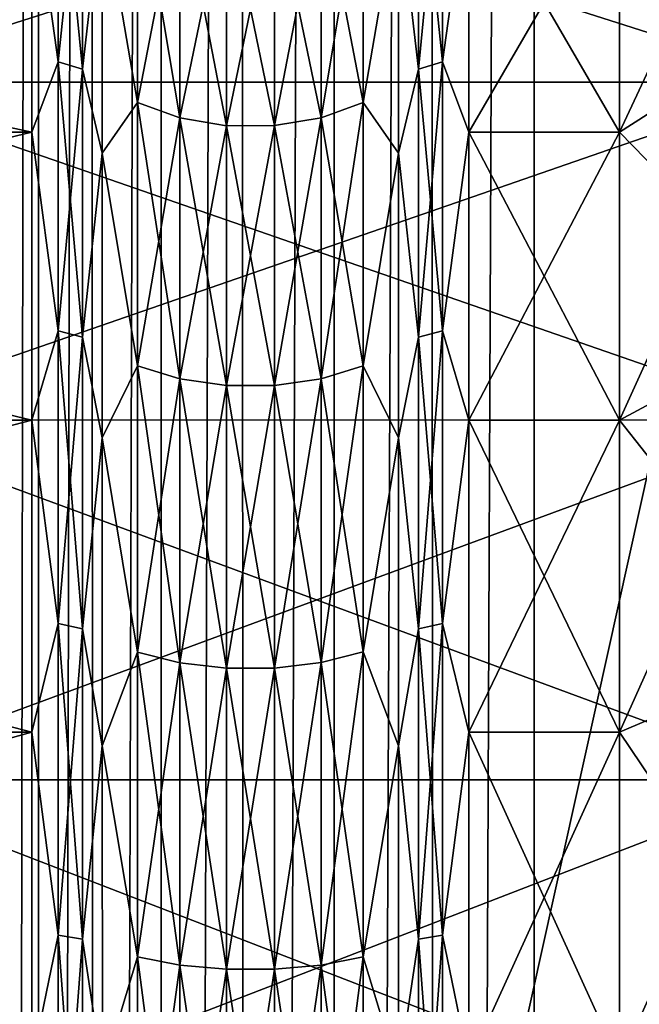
# Model space of a CAD drawing. Header units: metres. Extents: x -206 to 75, y -104 to 104.
# Tile 224 of 256: x -168.54 to -165.18, y 5.04 to 10.37. Entities that reach past the tile are written whole.
import ezdxf

# ---------------------------------------------------------------- set-up
doc = ezdxf.new("R2010")
doc.units = ezdxf.units.M
doc.layers.add('solid_01_1-CONSUMER_THERM_B_125288', color=7, linetype='CONTINUOUS')

msp = doc.modelspace()

# ---------------------------------------------------------------- linework, layer by layer
at = {"layer": 'solid_01_1-CONSUMER_THERM_B_125288'}
for points in [[(-168.648697, 65.649712), (-168.448624, 65.133507), (-168.629883, -65.70829)], [(-168.448624, 65.133507), (-168.429977, -65.192032), (-168.629883, -65.70829)], [(-168.448624, 65.133507), (-168.15712, 64.662857), (-168.429977, -65.192032)], [(-168.15712, 64.662857), (-168.138596, -64.721298), (-168.429977, -65.192032)], [(-168.15712, 64.662857), (-167.784088, 64.253792), (-168.138596, -64.721298)], [(-167.784088, 64.253792), (-167.765686, -64.312126), (-168.138596, -64.721298)], [(-167.784088, 64.253792), (-167.342255, 63.920231), (-167.765686, -64.312126)], [(-167.342255, 63.920231), (-167.323944, -63.978439), (-167.765686, -64.312126)], [(-167.342255, 63.920231), (-166.846649, 63.673542), (-167.323944, -63.978439)], [(-166.846649, 63.673542), (-166.8284, -63.731609), (-167.323944, -63.978439)], [(-166.846649, 63.673542), (-166.314148, 63.522121), (-166.8284, -63.731609)], [(-166.314148, 63.522121), (-166.295959, -63.580036), (-166.8284, -63.731609)], [(-166.314148, 63.522121), (-165.762909, 63.471123), (-166.295959, -63.580036)], [(-165.762909, 63.471123), (-165.744736, -63.528877), (-166.295959, -63.580036)], [(-161.762909, 63.471695), (-165.744736, -63.528877), (-165.762909, 63.471123)], [(-161.762909, 63.471695), (-161.744736, -63.528305), (-165.744736, -63.528877)], [(-173.500031, -37.518787, 108.5), (-88.500069, 37.481255, 108.5), (-173.500061, 37.481213, 108.5)], [(-173.500031, -37.518787, 108.5), (-88.500031, -37.518745, 108.5), (-88.500069, 37.481255, 108.5)], [(-170.501846, 18.983009, 63.5), (-91.49826, 18.983047, 63.5), (-170.501831, -19.02058, 63.5)], [(-91.498245, -19.020542, 63.5), (-170.501831, -19.02058, 63.5), (-91.49826, 18.983047, 63.5)], [(-171.000061, 18.481215, 6), (-171.000046, -18.518785, 6), (-162.800064, 18.481218, 6)], [(-171.000046, -18.518785, 6), (-162.800034, -18.518782, 6), (-162.800064, 18.481218, 6)], [(-165.29245, 9.765685, 12.672629), (-164.292465, 11.899856, 13.307663), (-165.292465, 11.170895, 13.992211)], [(-165.29245, 9.765685, 12.672629), (-164.29245, 10.403083, 11.902101), (-164.292465, 11.899856, 13.307663)], [(-164.292465, 11.718605, 11.25147), (-164.29245, 10.035978, 9.933196), (-169.577301, 11.718486, 11.25136)], [(-164.292465, 11.718586, 37.748547), (-169.577301, 11.718486, 37.748642), (-169.577301, 10.035961, 39.066814)], [(-164.29245, 10.035962, 39.066814), (-164.292465, 11.718586, 37.748547), (-169.577301, 10.035961, 39.066814)], [(-164.29245, 10.035978, 9.933196), (-169.577301, 10.035961, 9.933186), (-169.577301, 11.718486, 11.25136)], [(-168.333969, 10.146345, 13.025941), (-168.333969, 11.455275, 14.33487), (-168.47673, 11.170884, 13.992202)], [(-168.47673, 11.170884, 35.007797), (-168.333969, 11.455275, 34.665131), (-168.333969, 10.146345, 35.97406)], [(-168.202835, 11.409711, 14.375237), (-168.333969, 11.455275, 14.33487), (-168.333969, 10.146345, 13.025941)], [(-168.202835, 10.105979, 35.928493), (-168.333969, 10.146345, 35.97406), (-168.333969, 11.455275, 34.665131)], [(-168.202835, 11.409711, 34.624763), (-168.202835, 10.105979, 35.928493), (-168.333969, 11.455275, 34.665131)], [(-166.251099, 11.455245, 14.334898), (-166.382202, 11.409653, 14.37529), (-166.382202, 10.105927, 13.071565)], [(-166.251099, 10.146318, 13.025971), (-166.251099, 11.455245, 14.334898), (-166.382202, 10.105927, 13.071565)], [(-166.251099, 11.455245, 34.6651), (-166.251099, 10.146318, 35.97403), (-166.382202, 11.409653, 34.62471)], [(-166.251099, 11.455245, 34.6651), (-166.108185, 11.170885, 35.007797), (-166.251099, 10.146318, 35.97403)], [(-166.251099, 10.146318, 13.025971), (-166.108185, 11.170885, 13.992202), (-166.251099, 11.455245, 14.334898)], [(-168.202835, 10.105979, 13.071505), (-168.202835, 11.409711, 14.375237), (-168.333969, 10.146345, 13.025941)], [(-168.202835, 11.409711, 34.624763), (-168.094711, 11.041552, 34.886345), (-168.202835, 10.105979, 35.928493)], [(-168.202835, 10.105979, 13.071505), (-168.094711, 11.041552, 14.113654), (-168.202835, 11.409711, 14.375237)], [(-166.382202, 10.105927, 13.071565), (-166.382202, 11.409653, 14.37529), (-166.490204, 11.041552, 14.113654)], [(-166.490204, 11.041552, 34.886345), (-166.382202, 11.409653, 34.62471), (-166.382202, 10.105927, 35.928436)], [(-166.251099, 10.146318, 35.97403), (-166.382202, 10.105927, 35.928436), (-166.382202, 11.409653, 34.62471)], [(-168.094711, 11.041552, 34.886345), (-167.903503, 11.205965, 34.44426), (-167.903503, 9.925475, 35.724751)], [(-167.903503, 9.925475, 13.275251), (-167.903503, 11.205965, 14.55574), (-168.094711, 11.041552, 14.113654)], [(-167.674515, 9.843162, 35.631836), (-167.903503, 9.925475, 35.724751), (-167.903503, 11.205965, 34.44426)], [(-167.67453, 11.113051, 34.361946), (-167.674515, 9.843162, 35.631836), (-167.903503, 11.205965, 34.44426)], [(-167.67453, 11.113051, 14.638054), (-167.903503, 11.205965, 14.55574), (-167.903503, 9.925475, 13.275251)], [(-166.680359, 11.206533, 34.444763), (-166.680359, 9.92598, 35.725319), (-166.90918, 11.113408, 34.362263)], [(-166.680359, 11.206533, 14.555237), (-166.90918, 11.113408, 14.637739), (-166.90918, 9.843477, 13.367808)], [(-166.680359, 9.92598, 13.274683), (-166.680359, 11.206533, 14.555237), (-166.90918, 9.843477, 13.367808)], [(-166.680359, 9.92598, 13.274683), (-166.490204, 11.041552, 14.113654), (-166.680359, 11.206533, 14.555237)], [(-166.680359, 11.206533, 34.444763), (-166.490204, 11.041552, 34.886345), (-166.680359, 9.92598, 35.725319)], [(-174.992462, 9.76568, 12.672629), (-168.47673, 11.170884, 13.992202), (-174.992462, 11.17089, 13.992211)], [(-174.992462, 11.17089, 35.00779), (-168.47673, 11.170884, 35.007797), (-168.47673, 9.765674, 36.327377)], [(-174.992462, 9.76568, 36.32737), (-174.992462, 11.17089, 35.00779), (-168.47673, 9.765674, 36.327377)], [(-174.992462, 9.76568, 12.672629), (-168.47673, 9.765674, 12.672622), (-168.47673, 11.170884, 13.992202)], [(-168.333969, 10.146345, 13.025941), (-168.47673, 11.170884, 13.992202), (-168.47673, 9.765674, 12.672622)], [(-168.47673, 9.765674, 36.327377), (-168.47673, 11.170884, 35.007797), (-168.333969, 10.146345, 35.97406)], [(-166.251099, 10.146318, 35.97403), (-166.108185, 11.170885, 35.007797), (-166.108185, 9.765676, 36.327377)], [(-166.251099, 10.146318, 13.025971), (-166.108185, 9.765676, 12.672622), (-166.108185, 11.170885, 13.992202)], [(-166.108185, 11.170885, 35.007797), (-165.292465, 11.170895, 35.00779), (-165.29245, 9.765685, 36.32737)], [(-165.292465, 11.170895, 13.992211), (-166.108185, 11.170885, 13.992202), (-166.108185, 9.765676, 12.672622)], [(-165.29245, 9.765685, 12.672629), (-165.292465, 11.170895, 13.992211), (-166.108185, 9.765676, 12.672622)], [(-166.108185, 9.765676, 36.327377), (-166.108185, 11.170885, 35.007797), (-165.29245, 9.765685, 36.32737)], [(-165.29245, 9.765685, 36.32737), (-165.292465, 11.170895, 35.00779), (-164.29245, 10.403083, 37.0979)], [(-167.674515, 9.843162, 13.368164), (-167.67453, 11.113051, 14.638054), (-167.903503, 9.925475, 13.275251)], [(-167.422043, 9.800755, 35.583965), (-167.674515, 9.843162, 35.631836), (-167.67453, 11.113051, 34.361946)], [(-167.422043, 11.065184, 34.319538), (-167.422043, 9.800755, 35.583965), (-167.67453, 11.113051, 34.361946)], [(-167.422043, 11.065184, 14.680462), (-167.67453, 11.113051, 14.638054), (-167.674515, 9.843162, 13.368164)], [(-166.90918, 11.113408, 34.362263), (-166.90918, 9.843477, 35.632191), (-167.161575, 11.065305, 34.319645)], [(-166.90918, 11.113408, 14.637739), (-167.161575, 11.065305, 14.680355), (-167.161575, 9.800861, 13.415912)], [(-166.90918, 9.843477, 13.367808), (-166.90918, 11.113408, 14.637739), (-167.161575, 9.800861, 13.415912)], [(-166.680359, 9.92598, 35.725319), (-166.90918, 9.843477, 35.632191), (-166.90918, 11.113408, 34.362263)], [(-168.202835, 10.105979, 35.928493), (-168.094711, 11.041552, 34.886345), (-168.094711, 9.652583, 36.190674)], [(-168.202835, 10.105979, 13.071505), (-168.094711, 9.652583, 12.809325), (-168.094711, 11.041552, 14.113654)], [(-168.094711, 9.652583, 36.190674), (-168.094711, 11.041552, 34.886345), (-167.903503, 9.925475, 35.724751)], [(-167.903503, 9.925475, 13.275251), (-168.094711, 11.041552, 14.113654), (-168.094711, 9.652583, 12.809325)], [(-167.422043, 9.800755, 13.416033), (-167.422043, 11.065184, 14.680462), (-167.674515, 9.843162, 13.368164)], [(-167.161575, 11.065305, 34.319645), (-167.161575, 9.800861, 35.584087), (-167.422043, 11.065184, 34.319538)], [(-167.161575, 11.065305, 14.680355), (-167.422043, 11.065184, 14.680462), (-167.422043, 9.800755, 13.416033)], [(-167.161575, 9.800861, 13.415912), (-167.161575, 11.065305, 14.680355), (-167.422043, 9.800755, 13.416033)], [(-167.161575, 9.800861, 35.584087), (-167.422043, 9.800755, 35.583965), (-167.422043, 11.065184, 34.319538)], [(-166.90918, 9.843477, 35.632191), (-167.161575, 9.800861, 35.584087), (-167.161575, 11.065305, 34.319645)], [(-166.680359, 9.92598, 13.274683), (-166.490204, 9.652583, 12.809325), (-166.490204, 11.041552, 14.113654)], [(-166.680359, 9.92598, 35.725319), (-166.490204, 11.041552, 34.886345), (-166.490204, 9.652583, 36.190674)], [(-166.382202, 10.105927, 13.071565), (-166.490204, 11.041552, 14.113654), (-166.490204, 9.652583, 12.809325)], [(-166.490204, 9.652583, 36.190674), (-166.490204, 11.041552, 34.886345), (-166.382202, 10.105927, 35.928436)], [(-165.29245, 8.206168, 11.539573), (-164.29245, 8.741951, 10.695221), (-164.29245, 10.403083, 11.902101)], [(-165.29245, 8.206168, 11.539573), (-164.29245, 10.403083, 11.902101), (-165.29245, 9.765685, 12.672629)], [(-165.29245, 9.765685, 36.32737), (-164.29245, 10.403083, 37.0979), (-164.29245, 8.741951, 38.304779)], [(-168.333954, 8.689185, 11.884329), (-168.333969, 10.146345, 13.025941), (-168.47673, 9.765674, 12.672622)], [(-168.47673, 9.765674, 36.327377), (-168.333969, 10.146345, 35.97406), (-168.333954, 8.689185, 37.115673)], [(-168.202835, 10.105979, 13.071505), (-168.333969, 10.146345, 13.025941), (-168.333954, 8.689185, 11.884329)], [(-168.202835, 8.654605, 37.065575), (-168.333954, 8.689185, 37.115673), (-168.333969, 10.146345, 35.97406)], [(-168.202835, 10.105979, 35.928493), (-168.202835, 8.654605, 37.065575), (-168.333969, 10.146345, 35.97406)], [(-166.251099, 10.146318, 13.025971), (-166.382202, 10.105927, 13.071565), (-166.382202, 8.654561, 11.934491)], [(-166.251083, 8.689162, 11.884363), (-166.251099, 10.146318, 13.025971), (-166.382202, 8.654561, 11.934491)], [(-166.251099, 10.146318, 35.97403), (-166.251083, 8.689162, 37.115639), (-166.382202, 10.105927, 35.928436)], [(-166.251099, 10.146318, 35.97403), (-166.108185, 9.765676, 36.327377), (-166.251083, 8.689162, 37.115639)], [(-166.251083, 8.689162, 11.884363), (-166.108185, 9.765676, 12.672622), (-166.251099, 10.146318, 13.025971)], [(-168.202835, 8.654605, 11.934426), (-168.202835, 10.105979, 13.071505), (-168.333954, 8.689185, 11.884329)], [(-168.202835, 10.105979, 35.928493), (-168.094711, 9.652583, 36.190674), (-168.202835, 8.654605, 37.065575)], [(-168.202835, 8.654605, 11.934426), (-168.094711, 9.652583, 12.809325), (-168.202835, 10.105979, 13.071505)], [(-166.382202, 8.654561, 11.934491), (-166.382202, 10.105927, 13.071565), (-166.490204, 9.652583, 12.809325)], [(-166.490204, 9.652583, 36.190674), (-166.382202, 10.105927, 35.928436), (-166.382202, 8.654561, 37.06551)], [(-166.251083, 8.689162, 37.115639), (-166.382202, 8.654561, 37.06551), (-166.382202, 10.105927, 35.928436)], [(-164.29245, 10.035978, 9.933196), (-164.29245, 8.206793, 8.827413), (-169.577301, 10.035961, 9.933186)], [(-164.29245, 10.035962, 39.066814), (-169.577301, 10.035961, 39.066814), (-169.577301, 8.206816, 40.172573)], [(-164.29245, 8.20678, 40.172592), (-164.29245, 10.035962, 39.066814), (-169.577301, 8.206816, 40.172573)], [(-164.29245, 8.206793, 8.827413), (-169.577301, 8.206816, 8.827429), (-169.577301, 10.035961, 9.933186)], [(-168.094711, 9.652583, 36.190674), (-167.903503, 9.925475, 35.724751), (-167.903503, 8.499977, 36.841557)], [(-167.903503, 8.499977, 12.158444), (-167.903503, 9.925475, 13.275251), (-168.094711, 9.652583, 12.809325)], [(-167.674515, 8.429462, 36.739399), (-167.903503, 8.499977, 36.841557), (-167.903503, 9.925475, 35.724751)], [(-167.674515, 9.843162, 35.631836), (-167.674515, 8.429462, 36.739399), (-167.903503, 9.925475, 35.724751)], [(-167.674515, 9.843162, 13.368164), (-167.903503, 9.925475, 13.275251), (-167.903503, 8.499977, 12.158444)], [(-166.680359, 9.92598, 35.725319), (-166.680359, 8.500409, 36.842182), (-166.90918, 9.843477, 35.632191)], [(-166.680359, 9.92598, 13.274683), (-166.90918, 9.843477, 13.367808), (-166.90918, 8.429733, 12.26021)], [(-166.680359, 8.500409, 12.157819), (-166.680359, 9.92598, 13.274683), (-166.90918, 8.429733, 12.26021)], [(-166.680359, 8.500409, 12.157819), (-166.490204, 9.652583, 12.809325), (-166.680359, 9.92598, 13.274683)], [(-166.680359, 9.92598, 35.725319), (-166.490204, 9.652583, 36.190674), (-166.680359, 8.500409, 36.842182)], [(-167.674515, 8.429462, 12.260602), (-167.674515, 9.843162, 13.368164), (-167.903503, 8.499977, 12.158444)], [(-167.422043, 8.393134, 36.686768), (-167.674515, 8.429462, 36.739399), (-167.674515, 9.843162, 35.631836)], [(-167.422043, 9.800755, 35.583965), (-167.422043, 8.393134, 36.686768), (-167.674515, 9.843162, 35.631836)], [(-167.422043, 9.800755, 13.416033), (-167.674515, 9.843162, 13.368164), (-167.674515, 8.429462, 12.260602)], [(-166.90918, 9.843477, 35.632191), (-166.90918, 8.429733, 36.739788), (-167.161575, 9.800861, 35.584087)], [(-166.90918, 9.843477, 13.367808), (-167.161575, 9.800861, 13.415912), (-167.161575, 8.393226, 12.3131)], [(-166.90918, 8.429733, 12.26021), (-166.90918, 9.843477, 13.367808), (-167.161575, 8.393226, 12.3131)], [(-166.680359, 8.500409, 36.842182), (-166.90918, 8.429733, 36.739788), (-166.90918, 9.843477, 35.632191)], [(-174.992462, 8.206163, 11.539573), (-168.47673, 9.765674, 12.672622), (-174.992462, 9.76568, 12.672629)], [(-174.992462, 9.76568, 36.32737), (-168.47673, 9.765674, 36.327377), (-168.47673, 8.206157, 37.460434)], [(-174.992462, 8.206163, 37.460426), (-174.992462, 9.76568, 36.32737), (-168.47673, 8.206157, 37.460434)], [(-174.992462, 8.206163, 11.539573), (-168.47673, 8.206157, 11.539566), (-168.47673, 9.765674, 12.672622)], [(-168.333954, 8.689185, 11.884329), (-168.47673, 9.765674, 12.672622), (-168.47673, 8.206157, 11.539566)], [(-168.47673, 8.206157, 37.460434), (-168.47673, 9.765674, 36.327377), (-168.333954, 8.689185, 37.115673)], [(-167.422043, 8.393134, 12.313233), (-167.422043, 9.800755, 13.416033), (-167.674515, 8.429462, 12.260602)], [(-167.161575, 9.800861, 35.584087), (-167.161575, 8.393226, 36.686901), (-167.422043, 9.800755, 35.583965)], [(-167.161575, 9.800861, 13.415912), (-167.422043, 9.800755, 13.416033), (-167.422043, 8.393134, 12.313233)], [(-167.161575, 8.393226, 12.3131), (-167.161575, 9.800861, 13.415912), (-167.422043, 8.393134, 12.313233)], [(-167.161575, 8.393226, 36.686901), (-167.422043, 8.393134, 36.686768), (-167.422043, 9.800755, 35.583965)], [(-166.90918, 8.429733, 36.739788), (-167.161575, 8.393226, 36.686901), (-167.161575, 9.800861, 35.584087)], [(-166.251083, 8.689162, 37.115639), (-166.108185, 9.765676, 36.327377), (-166.108185, 8.206159, 37.460434)], [(-166.251083, 8.689162, 11.884363), (-166.108185, 8.206159, 11.539566), (-166.108185, 9.765676, 12.672622)], [(-166.108185, 9.765676, 36.327377), (-165.29245, 9.765685, 36.32737), (-165.29245, 8.206168, 37.460426)], [(-165.29245, 9.765685, 12.672629), (-166.108185, 9.765676, 12.672622), (-166.108185, 8.206159, 11.539566)], [(-165.29245, 8.206168, 11.539573), (-165.29245, 9.765685, 12.672629), (-166.108185, 8.206159, 11.539566)], [(-166.108185, 8.206159, 37.460434), (-166.108185, 9.765676, 36.327377), (-165.29245, 8.206168, 37.460426)], [(-165.29245, 8.206168, 37.460426), (-165.29245, 9.765685, 36.32737), (-164.29245, 8.741951, 38.304779)], [(-168.202835, 8.654605, 37.065575), (-168.094711, 9.652583, 36.190674), (-168.094711, 8.111092, 37.310635)], [(-168.202835, 8.654605, 11.934426), (-168.094711, 8.111092, 11.689366), (-168.094711, 9.652583, 12.809325)], [(-168.094711, 8.111092, 37.310635), (-168.094711, 9.652583, 36.190674), (-167.903503, 8.499977, 36.841557)], [(-167.903503, 8.499977, 12.158444), (-168.094711, 9.652583, 12.809325), (-168.094711, 8.111092, 11.689366)], [(-166.680359, 8.500409, 12.157819), (-166.490204, 8.111092, 11.689366), (-166.490204, 9.652583, 12.809325)], [(-166.680359, 8.500409, 36.842182), (-166.490204, 9.652583, 36.190674), (-166.490204, 8.111092, 37.310635)], [(-166.382202, 8.654561, 11.934491), (-166.490204, 9.652583, 12.809325), (-166.490204, 8.111092, 11.689366)], [(-166.490204, 8.111092, 37.310635), (-166.490204, 9.652583, 36.190674), (-166.382202, 8.654561, 37.06551)], [(-165.29245, 6.516938, 10.610909), (-164.29245, 6.942659, 9.706058), (-164.29245, 8.741951, 10.695221)], [(-165.29245, 6.516938, 10.610909), (-164.29245, 8.741951, 10.695221), (-165.29245, 8.206168, 11.539573)], [(-165.29245, 8.206168, 37.460426), (-164.29245, 8.741951, 38.304779), (-164.29245, 6.942659, 39.293941)], [(-168.333954, 7.105043, 10.926682), (-168.333954, 8.689185, 11.884329), (-168.47673, 8.206157, 11.539566)], [(-168.47673, 8.206157, 37.460434), (-168.333954, 8.689185, 37.115673), (-168.333954, 7.105043, 38.073318)], [(-168.202835, 8.654605, 11.934426), (-168.333954, 8.689185, 11.884329), (-168.333954, 7.105043, 10.926682)], [(-168.202835, 7.076754, 38.019417), (-168.333954, 7.105043, 38.073318), (-168.333954, 8.689185, 37.115673)], [(-168.202835, 8.654605, 37.065575), (-168.202835, 7.076754, 38.019417), (-168.333954, 8.689185, 37.115673)], [(-168.202835, 7.076754, 10.980581), (-168.202835, 8.654605, 11.934426), (-168.333954, 7.105043, 10.926682)], [(-168.202835, 8.654605, 37.065575), (-168.094711, 8.111092, 37.310635), (-168.202835, 7.076754, 38.019417)], [(-168.202835, 7.076754, 10.980581), (-168.094711, 8.111092, 11.689366), (-168.202835, 8.654605, 11.934426)], [(-166.382202, 7.076718, 10.980652), (-166.382202, 8.654561, 11.934491), (-166.490204, 8.111092, 11.689366)], [(-166.490204, 8.111092, 37.310635), (-166.382202, 8.654561, 37.06551), (-166.382202, 7.076718, 38.019348)], [(-166.251083, 8.689162, 11.884363), (-166.382202, 8.654561, 11.934491), (-166.382202, 7.076718, 10.980652)], [(-166.251083, 7.105025, 10.926718), (-166.251083, 8.689162, 11.884363), (-166.382202, 7.076718, 10.980652)], [(-166.251083, 8.689162, 37.115639), (-166.251083, 7.105025, 38.07328), (-166.382202, 8.654561, 37.06551)], [(-166.251083, 7.105025, 38.07328), (-166.382202, 7.076718, 38.019348), (-166.382202, 8.654561, 37.06551)], [(-166.251083, 8.689162, 37.115639), (-166.108185, 8.206159, 37.460434), (-166.251083, 7.105025, 38.07328)], [(-166.251083, 7.105025, 10.926718), (-166.108185, 8.206159, 11.539566), (-166.251083, 8.689162, 11.884363)], [(-168.094711, 8.111092, 37.310635), (-167.903503, 8.499977, 36.841557), (-167.903488, 6.950255, 37.778397)], [(-167.903488, 6.950255, 11.221605), (-167.903503, 8.499977, 12.158444), (-168.094711, 8.111092, 11.689366)], [(-167.674515, 6.892569, 37.668484), (-167.903488, 6.950255, 37.778397), (-167.903503, 8.499977, 36.841557)], [(-167.674515, 8.429462, 36.739399), (-167.674515, 6.892569, 37.668484), (-167.903503, 8.499977, 36.841557)], [(-167.674515, 8.429462, 12.260602), (-167.903503, 8.499977, 12.158444), (-167.903488, 6.950255, 11.221605)], [(-166.680359, 8.500409, 36.842182), (-166.680359, 6.950609, 37.779068), (-166.90918, 8.429733, 36.739788)], [(-166.680359, 8.500409, 12.157819), (-166.90918, 8.429733, 12.26021), (-166.90918, 6.89279, 11.331097)], [(-166.680359, 6.950609, 11.220932), (-166.680359, 8.500409, 12.157819), (-166.90918, 6.89279, 11.331097)], [(-166.680359, 6.950609, 11.220932), (-166.490204, 8.111092, 11.689366), (-166.680359, 8.500409, 12.157819)], [(-166.680359, 8.500409, 36.842182), (-166.490204, 8.111092, 37.310635), (-166.680359, 6.950609, 37.779068)], [(-167.674515, 6.892569, 11.331517), (-167.674515, 8.429462, 12.260602), (-167.903488, 6.950255, 11.221605)], [(-167.422043, 6.862849, 37.611855), (-167.674515, 6.892569, 37.668484), (-167.674515, 8.429462, 36.739399)], [(-167.422043, 8.393134, 36.686768), (-167.422043, 6.862849, 37.611855), (-167.674515, 8.429462, 36.739399)], [(-167.422043, 8.393134, 12.313233), (-167.674515, 8.429462, 12.260602), (-167.674515, 6.892569, 11.331517)], [(-166.90918, 8.429733, 36.739788), (-166.90918, 6.89279, 37.668903), (-167.161575, 8.393226, 36.686901)], [(-166.90918, 8.429733, 12.26021), (-167.161575, 8.393226, 12.3131), (-167.161575, 6.862925, 11.388)], [(-166.90918, 6.89279, 11.331097), (-166.90918, 8.429733, 12.26021), (-167.161575, 6.862925, 11.388)], [(-166.680359, 6.950609, 37.779068), (-166.90918, 6.89279, 37.668903), (-166.90918, 8.429733, 36.739788)], [(-167.422043, 6.862849, 11.388144), (-167.422043, 8.393134, 12.313233), (-167.674515, 6.892569, 11.331517)], [(-167.161575, 8.393226, 36.686901), (-167.161575, 6.862925, 37.612), (-167.422043, 8.393134, 36.686768)], [(-167.161575, 8.393226, 12.3131), (-167.422043, 8.393134, 12.313233), (-167.422043, 6.862849, 11.388144)], [(-167.161575, 6.862925, 11.388), (-167.161575, 8.393226, 12.3131), (-167.422043, 6.862849, 11.388144)], [(-167.161575, 6.862925, 37.612), (-167.422043, 6.862849, 37.611855), (-167.422043, 8.393134, 36.686768)], [(-166.90918, 6.89279, 37.668903), (-167.161575, 6.862925, 37.612), (-167.161575, 8.393226, 36.686901)], [(-174.992462, 6.516933, 10.610909), (-168.47673, 8.206157, 11.539566), (-174.992462, 8.206163, 11.539573)], [(-174.992462, 8.206163, 37.460426), (-168.47673, 8.206157, 37.460434), (-168.47673, 6.516928, 38.389095)], [(-174.992462, 6.516933, 38.389091), (-174.992462, 8.206163, 37.460426), (-168.47673, 6.516928, 38.389095)], [(-174.992462, 6.516933, 10.610909), (-168.47673, 6.516928, 10.610905), (-168.47673, 8.206157, 11.539566)], [(-164.29245, 8.20678, 40.172592), (-169.577301, 8.206816, 40.172573), (-169.577301, 6.257722, 41.049786)], [(-164.29245, 6.257709, 7.950205), (-169.577301, 6.257722, 7.950212), (-169.577301, 8.206816, 8.827429)], [(-164.29245, 8.206793, 8.827413), (-164.29245, 6.257709, 7.950205), (-169.577301, 8.206816, 8.827429)], [(-164.29245, 6.2577, 41.049797), (-164.29245, 8.20678, 40.172592), (-169.577301, 6.257722, 41.049786)], [(-168.333954, 7.105043, 10.926682), (-168.47673, 8.206157, 11.539566), (-168.47673, 6.516928, 10.610905)], [(-168.47673, 6.516928, 38.389095), (-168.47673, 8.206157, 37.460434), (-168.333954, 7.105043, 38.073318)], [(-166.251083, 7.105025, 38.07328), (-166.108185, 8.206159, 37.460434), (-166.108185, 6.516929, 38.389095)], [(-166.251083, 7.105025, 10.926718), (-166.108185, 6.516929, 10.610905), (-166.108185, 8.206159, 11.539566)], [(-166.108185, 8.206159, 37.460434), (-165.29245, 8.206168, 37.460426), (-165.29245, 6.516938, 38.389091)], [(-165.29245, 8.206168, 11.539573), (-166.108185, 8.206159, 11.539566), (-166.108185, 6.516929, 10.610905)], [(-165.29245, 6.516938, 10.610909), (-165.29245, 8.206168, 11.539573), (-166.108185, 6.516929, 10.610905)], [(-166.108185, 6.516929, 38.389095), (-166.108185, 8.206159, 37.460434), (-165.29245, 6.516938, 38.389091)], [(-165.29245, 6.516938, 38.389091), (-165.29245, 8.206168, 37.460426), (-164.29245, 6.942659, 39.293941)], [(-168.202835, 7.076754, 38.019417), (-168.094711, 8.111092, 37.310635), (-168.094711, 6.441387, 38.228561)], [(-168.202835, 7.076754, 10.980581), (-168.094711, 6.441387, 10.771439), (-168.094711, 8.111092, 11.689366)], [(-168.094711, 6.441387, 38.228561), (-168.094711, 8.111092, 37.310635), (-167.903488, 6.950255, 37.778397)], [(-167.903488, 6.950255, 11.221605), (-168.094711, 8.111092, 11.689366), (-168.094711, 6.441387, 10.771439)], [(-166.680359, 6.950609, 11.220932), (-166.490204, 6.441387, 10.771439), (-166.490204, 8.111092, 11.689366)], [(-166.680359, 6.950609, 37.779068), (-166.490204, 8.111092, 37.310635), (-166.490204, 6.441387, 38.228561)], [(-166.382202, 7.076718, 10.980652), (-166.490204, 8.111092, 11.689366), (-166.490204, 6.441387, 10.771439)], [(-166.490204, 6.441387, 38.228561), (-166.490204, 8.111092, 37.310635), (-166.382202, 7.076718, 38.019348)], [(-168.333954, 5.417019, 10.166964), (-168.333954, 7.105043, 10.926682), (-168.47673, 6.516928, 10.610905)], [(-168.47673, 6.516928, 38.389095), (-168.333954, 7.105043, 38.073318), (-168.333954, 5.417019, 38.833035)], [(-168.202835, 7.076754, 10.980581), (-168.333954, 7.105043, 10.926682), (-168.333954, 5.417019, 10.166964)], [(-168.202835, 5.395434, 38.776119), (-168.333954, 5.417019, 38.833035), (-168.333954, 7.105043, 38.073318)], [(-168.202835, 7.076754, 38.019417), (-168.202835, 5.395434, 38.776119), (-168.333954, 7.105043, 38.073318)], [(-166.251083, 7.105025, 10.926718), (-166.382202, 7.076718, 10.980652), (-166.382187, 5.395406, 10.223955)], [(-166.251083, 7.105025, 38.07328), (-166.251083, 5.417006, 38.832996), (-166.382202, 7.076718, 38.019348)], [(-166.251083, 5.417006, 10.167003), (-166.251083, 7.105025, 10.926718), (-166.382187, 5.395406, 10.223955)], [(-166.251083, 7.105025, 38.07328), (-166.108185, 6.516929, 38.389095), (-166.251083, 5.417006, 38.832996)], [(-166.251083, 5.417006, 10.167003), (-166.108185, 6.516929, 10.610905), (-166.251083, 7.105025, 10.926718)], [(-168.202835, 5.395434, 10.223881), (-168.202835, 7.076754, 10.980581), (-168.333954, 5.417019, 10.166964)], [(-168.202835, 7.076754, 38.019417), (-168.094711, 6.441387, 38.228561), (-168.202835, 5.395434, 38.776119)], [(-168.202835, 5.395434, 10.223881), (-168.094711, 6.441387, 10.771439), (-168.202835, 7.076754, 10.980581)], [(-166.382187, 5.395406, 10.223955), (-166.382202, 7.076718, 10.980652), (-166.490204, 6.441387, 10.771439)], [(-166.490204, 6.441387, 38.228561), (-166.382202, 7.076718, 38.019348), (-166.382187, 5.395406, 38.776043)], [(-166.251083, 5.417006, 38.832996), (-166.382187, 5.395406, 38.776043), (-166.382202, 7.076718, 38.019348)], [(-168.094711, 6.441387, 38.228561), (-167.903488, 6.950255, 37.778397), (-167.903488, 5.29891, 38.521606)], [(-167.903488, 5.29891, 10.478395), (-167.903488, 6.950255, 11.221605), (-168.094711, 6.441387, 10.771439)], [(-167.674515, 5.254892, 38.40554), (-167.903488, 5.29891, 38.521606), (-167.903488, 6.950255, 37.778397)], [(-167.674515, 6.892569, 37.668484), (-167.674515, 5.254892, 38.40554), (-167.903488, 6.950255, 37.778397)], [(-167.674515, 6.892569, 11.331517), (-167.903488, 6.950255, 11.221605), (-167.903488, 5.29891, 10.478395)], [(-166.680359, 6.950609, 37.779068), (-166.680359, 5.29918, 38.522316), (-166.90918, 6.89279, 37.668903)], [(-166.680359, 6.950609, 11.220932), (-166.90918, 6.89279, 11.331097), (-166.90918, 5.255061, 10.594014)], [(-166.680359, 5.29918, 10.477684), (-166.680359, 6.950609, 11.220932), (-166.90918, 5.255061, 10.594014)], [(-166.680359, 5.29918, 10.477684), (-166.490204, 6.441387, 10.771439), (-166.680359, 6.950609, 11.220932)], [(-166.680359, 6.950609, 37.779068), (-166.490204, 6.441387, 38.228561), (-166.680359, 5.29918, 38.522316)], [(-165.29245, 4.724635, 9.901284), (-164.29245, 5.03359, 8.950211), (-164.29245, 6.942659, 9.706058)], [(-165.29245, 4.724635, 9.901284), (-164.29245, 6.942659, 9.706058), (-165.29245, 6.516938, 10.610909)], [(-165.29245, 6.516938, 38.389091), (-164.29245, 6.942659, 39.293941), (-164.29245, 5.03359, 40.049789)], [(-167.674515, 5.254892, 10.594459), (-167.674515, 6.892569, 11.331517), (-167.903488, 5.29891, 10.478395)], [(-167.422043, 5.232215, 38.345745), (-167.674515, 5.254892, 38.40554), (-167.674515, 6.892569, 37.668484)], [(-167.422043, 6.862849, 37.611855), (-167.422043, 5.232215, 38.345745), (-167.674515, 6.892569, 37.668484)], [(-167.422043, 6.862849, 11.388144), (-167.674515, 6.892569, 11.331517), (-167.674515, 5.254892, 10.594459)], [(-166.90918, 6.89279, 37.668903), (-166.90918, 5.255061, 38.405987), (-167.161575, 6.862925, 37.612)], [(-166.90918, 6.89279, 11.331097), (-167.161575, 6.862925, 11.388), (-167.161575, 5.232272, 10.654103)], [(-166.90918, 5.255061, 10.594014), (-166.90918, 6.89279, 11.331097), (-167.161575, 5.232272, 10.654103)], [(-166.680359, 5.29918, 38.522316), (-166.90918, 5.255061, 38.405987), (-166.90918, 6.89279, 37.668903)], [(-167.422043, 5.232215, 10.654255), (-167.422043, 6.862849, 11.388144), (-167.674515, 5.254892, 10.594459)], [(-167.161575, 6.862925, 37.612), (-167.161575, 5.232272, 38.345898), (-167.422043, 6.862849, 37.611855)], [(-167.161575, 6.862925, 11.388), (-167.422043, 6.862849, 11.388144), (-167.422043, 5.232215, 10.654255)], [(-167.161575, 5.232272, 10.654103), (-167.161575, 6.862925, 11.388), (-167.422043, 5.232215, 10.654255)], [(-167.161575, 5.232272, 38.345898), (-167.422043, 5.232215, 38.345745), (-167.422043, 6.862849, 37.611855)], [(-166.90918, 5.255061, 38.405987), (-167.161575, 5.232272, 38.345898), (-167.161575, 6.862925, 37.612)], [(-174.992462, 4.72463, 9.901284), (-168.47673, 6.516928, 10.610905), (-174.992462, 6.516933, 10.610909)], [(-174.992462, 6.516933, 38.389091), (-168.47673, 6.516928, 38.389095), (-168.47673, 4.724627, 39.098717)], [(-174.992462, 4.72463, 39.098717), (-174.992462, 6.516933, 38.389091), (-168.47673, 4.724627, 39.098717)], [(-174.992462, 4.72463, 9.901284), (-168.47673, 4.724627, 9.901282), (-168.47673, 6.516928, 10.610905)], [(-168.333954, 5.417019, 10.166964), (-168.47673, 6.516928, 10.610905), (-168.47673, 4.724627, 9.901282)], [(-168.47673, 4.724627, 39.098717), (-168.47673, 6.516928, 38.389095), (-168.333954, 5.417019, 38.833035)], [(-166.251083, 5.417006, 38.832996), (-166.108185, 6.516929, 38.389095), (-166.108185, 4.724627, 39.098717)], [(-166.251083, 5.417006, 10.167003), (-166.108185, 4.724627, 9.901282), (-166.108185, 6.516929, 10.610905)], [(-166.108185, 6.516929, 38.389095), (-165.29245, 6.516938, 38.389091), (-165.29245, 4.724635, 39.098717)], [(-165.29245, 6.516938, 10.610909), (-166.108185, 6.516929, 10.610905), (-166.108185, 4.724627, 9.901282)], [(-165.29245, 4.724635, 9.901284), (-165.29245, 6.516938, 10.610909), (-166.108185, 4.724627, 9.901282)], [(-166.108185, 4.724627, 39.098717), (-166.108185, 6.516929, 38.389095), (-165.29245, 4.724635, 39.098717)], [(-165.29245, 4.724635, 39.098717), (-165.29245, 6.516938, 38.389091), (-164.29245, 5.03359, 40.049789)], [(-168.202835, 5.395434, 38.776119), (-168.094711, 6.441387, 38.228561), (-168.094696, 4.669801, 38.929981)], [(-168.202835, 5.395434, 10.223881), (-168.094696, 4.669801, 10.070019), (-168.094711, 6.441387, 10.771439)], [(-168.094696, 4.669801, 38.929981), (-168.094711, 6.441387, 38.228561), (-167.903488, 5.29891, 38.521606)], [(-167.903488, 5.29891, 10.478395), (-168.094711, 6.441387, 10.771439), (-168.094696, 4.669801, 10.070019)], [(-166.680359, 5.29918, 10.477684), (-166.490204, 4.669802, 10.070019), (-166.490204, 6.441387, 10.771439)], [(-166.680359, 5.29918, 38.522316), (-166.490204, 6.441387, 38.228561), (-166.490204, 4.669802, 38.929981)], [(-166.382187, 5.395406, 10.223955), (-166.490204, 6.441387, 10.771439), (-166.490204, 4.669802, 10.070019)], [(-166.490204, 4.669802, 38.929981), (-166.490204, 6.441387, 38.228561), (-166.382187, 5.395406, 38.776043)], [(-164.29245, 6.2577, 41.049797), (-169.577301, 6.257722, 41.049786), (-169.577301, 4.217103, 41.685669)], [(-164.29245, 4.217073, 7.314326), (-169.577301, 4.217103, 7.31433), (-169.577301, 6.257722, 7.950212)], [(-164.29245, 6.257709, 7.950205), (-164.29245, 4.217073, 7.314326), (-169.577301, 6.257722, 7.950212)], [(-164.29245, 4.217069, 41.685677), (-164.29245, 6.2577, 41.049797), (-169.577301, 4.217103, 41.685669)], [(-168.333954, 3.64973, 9.616254), (-168.333954, 5.417019, 10.166964), (-168.47673, 4.724627, 9.901282)], [(-168.47673, 4.724627, 39.098717), (-168.333954, 5.417019, 38.833035), (-168.333954, 3.64973, 39.383747)], [(-168.202835, 5.395434, 10.223881), (-168.333954, 5.417019, 10.166964), (-168.333954, 3.64973, 9.616254)], [(-168.202835, 3.635162, 39.324642), (-168.333954, 3.64973, 39.383747), (-168.333954, 5.417019, 38.833035)], [(-168.202835, 5.395434, 38.776119), (-168.202835, 3.635162, 39.324642), (-168.333954, 5.417019, 38.833035)], [(-168.202835, 3.635162, 9.675358), (-168.202835, 5.395434, 10.223881), (-168.333954, 3.64973, 9.616254)], [(-168.202835, 5.395434, 38.776119), (-168.094696, 4.669801, 38.929981), (-168.202835, 3.635162, 39.324642)], [(-168.202835, 3.635162, 9.675358), (-168.094696, 4.669801, 10.070019), (-168.202835, 5.395434, 10.223881)], [(-166.382187, 3.635144, 9.675435), (-166.382187, 5.395406, 10.223955), (-166.490204, 4.669802, 10.070019)], [(-166.490204, 4.669802, 38.929981), (-166.382187, 5.395406, 38.776043), (-166.382187, 3.635144, 39.324566)], [(-166.251083, 5.417006, 10.167003), (-166.382187, 5.395406, 10.223955), (-166.382187, 3.635144, 9.675435)], [(-166.251083, 3.649721, 9.616294), (-166.251083, 5.417006, 10.167003), (-166.382187, 3.635144, 9.675435)], [(-166.251083, 5.417006, 38.832996), (-166.251083, 3.649721, 39.383705), (-166.382187, 5.395406, 38.776043)], [(-166.251083, 3.649721, 39.383705), (-166.382187, 3.635144, 39.324566), (-166.382187, 5.395406, 38.776043)], [(-166.251083, 5.417006, 38.832996), (-166.108185, 4.724627, 39.098717), (-166.251083, 3.649721, 39.383705)], [(-166.251083, 3.649721, 9.616294), (-166.108185, 4.724627, 9.901282), (-166.251083, 5.417006, 10.167003)], [(-168.094696, 4.669801, 38.929981), (-167.903488, 5.29891, 38.521606), (-167.903488, 3.57002, 39.060349)], [(-167.903488, 3.57002, 9.939651), (-167.903488, 5.29891, 10.478395), (-168.094696, 4.669801, 10.070019)], [(-167.674515, 3.540313, 38.939827), (-167.903488, 3.57002, 39.060349), (-167.903488, 5.29891, 38.521606)], [(-167.674515, 5.254892, 38.40554), (-167.674515, 3.540313, 38.939827), (-167.903488, 5.29891, 38.521606)], [(-167.674515, 5.254892, 10.594459), (-167.903488, 5.29891, 10.478395), (-167.903488, 3.57002, 9.939651)], [(-166.680359, 5.29918, 38.522316), (-166.680359, 3.570202, 39.061089), (-166.90918, 5.255061, 38.405987)], [(-166.680359, 5.29918, 10.477684), (-166.90918, 5.255061, 10.594014), (-166.90918, 3.540428, 10.059712)], [(-166.680359, 3.570202, 9.938913), (-166.680359, 5.29918, 10.477684), (-166.90918, 3.540428, 10.059712)], [(-166.680359, 3.570202, 9.938913), (-166.490204, 4.669802, 10.070019), (-166.680359, 5.29918, 10.477684)], [(-166.680359, 5.29918, 38.522316), (-166.490204, 4.669802, 38.929981), (-166.680359, 3.570202, 39.061089)], [(-167.674515, 3.540313, 10.060174), (-167.674515, 5.254892, 10.594459), (-167.903488, 3.57002, 9.939651)], [(-167.422043, 3.525009, 38.877731), (-167.674515, 3.540313, 38.939827), (-167.674515, 5.254892, 38.40554)], [(-167.422043, 5.232215, 38.345745), (-167.422043, 3.525009, 38.877731), (-167.674515, 5.254892, 38.40554)], [(-167.422043, 5.232215, 10.654255), (-167.674515, 5.254892, 10.594459), (-167.674515, 3.540313, 10.060174)], [(-167.422043, 3.525009, 10.122268), (-167.422043, 5.232215, 10.654255), (-167.674515, 3.540313, 10.060174)], [(-167.161575, 5.232272, 38.345898), (-167.161575, 3.525048, 38.877888), (-167.422043, 5.232215, 38.345745)], [(-167.161575, 5.232272, 10.654103), (-167.422043, 5.232215, 10.654255), (-167.422043, 3.525009, 10.122268)], [(-167.161575, 3.525048, 10.12211), (-167.161575, 5.232272, 10.654103), (-167.422043, 3.525009, 10.122268)], [(-167.161575, 3.525048, 38.877888), (-167.422043, 3.525009, 38.877731), (-167.422043, 5.232215, 38.345745)], [(-166.90918, 5.255061, 38.405987), (-166.90918, 3.540428, 38.940289), (-167.161575, 5.232272, 38.345898)], [(-166.90918, 5.255061, 10.594014), (-167.161575, 5.232272, 10.654103), (-167.161575, 3.525048, 10.12211)], [(-166.90918, 3.540428, 10.059712), (-166.90918, 5.255061, 10.594014), (-167.161575, 3.525048, 10.12211)], [(-166.90918, 3.540428, 38.940289), (-167.161575, 3.525048, 38.877888), (-167.161575, 5.232272, 38.345898)], [(-166.680359, 3.570202, 39.061089), (-166.90918, 3.540428, 38.940289), (-166.90918, 5.255061, 38.405987)]]:
    msp.add_3dface(points, dxfattribs=at)

doc.saveas('drawing.dxf')
